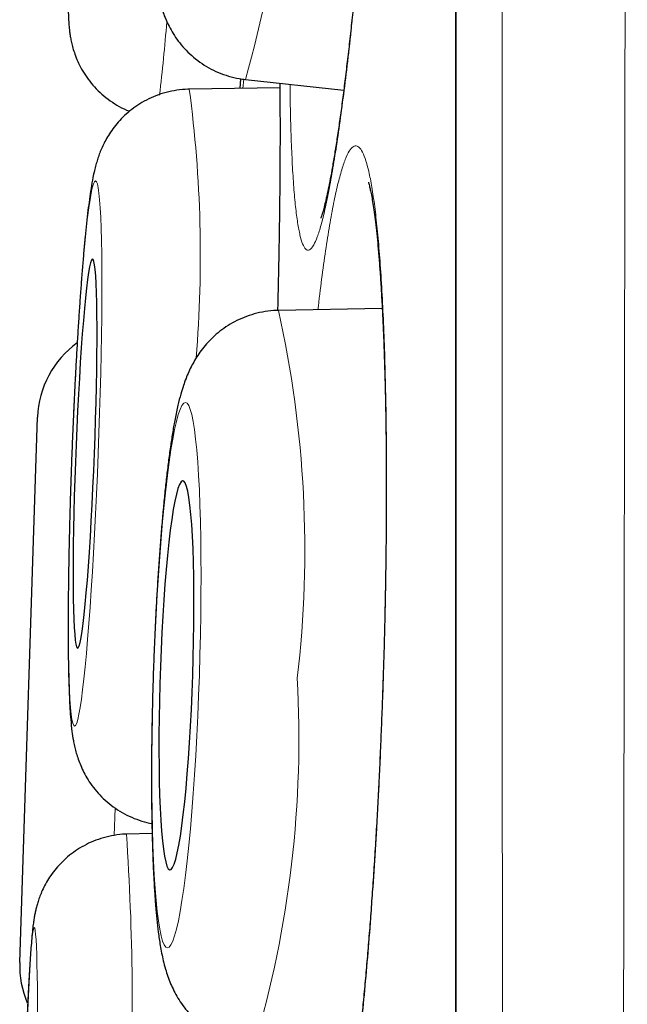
# Model space of a CAD drawing. Header units: millimetres. Extents: x 8 to 961, y 12 to 932.
# Tile 21 of 187: x 251.02 to 252.93, y 917.49 to 920.59. Entities that reach past the tile are written whole.
import ezdxf

# ---------------------------------------------------------------- set-up
doc = ezdxf.new("R2010")
doc.units = ezdxf.units.MM

msp = doc.modelspace()

# ---------------------------------------------------------------- linework, layer by layer
at = {"color": 7, "linetype": 'Continuous', "lineweight": 30}
for p, q in [((252.3875, 930.8833), (252.3875, 897.5484)), ((251.7111, 920.4073), (251.7087, 920.3764)), ((251.835, 920.3782), (251.5501, 920.3742)), ((251.7271, 920.4048), (252.0361, 920.3711)), ((251.549, 920.374), (251.5501, 920.3742)), ((252.1573, 919.6844), (251.8305, 919.6781)), ((251.0163, 917.6249), (251.0725, 919.342)), ((251.3513, 918.0287), (251.3521, 918.0292)), ((251.433, 918.0318), (251.3521, 918.0292))]:
    msp.add_line(p, q, dxfattribs=at)
at = {"color": 8, "linetype": 'Continuous', "lineweight": 0}
for p, q in [((252.3899, 930.9136), (252.3899, 897.518)), ((251.7189, 920.3766), (251.7215, 920.4061)), ((251.3167, 918.111), (251.3139, 918.0246))]:
    msp.add_line(p, q, dxfattribs=at)
at = {"color": 8, "linetype": 'Continuous', "lineweight": 0, "flags": 128}
for points in [[(251.2633, 919.2274), (251.2656, 919.2915), (251.2677, 919.3553), (251.2696, 919.4184), (251.2711, 919.4804), (251.2724, 919.541), (251.2735, 919.5998), (251.2742, 919.6566), (251.2746, 919.7109), (251.2748, 919.7626), (251.2746, 919.8112), (251.2742, 919.8566), (251.2734, 919.8985), (251.2724, 919.9366), (251.2711, 919.9707), (251.2695, 920.0007), (251.2677, 920.0264), (251.2656, 920.0476), (251.2632, 920.0642), (251.2606, 920.0761), (251.2579, 920.0833), (251.2549, 920.0857), (251.2517, 920.0833), (251.2483, 920.0761), (251.2448, 920.0642), (251.2412, 920.0476), (251.2375, 920.0264), (251.2337, 920.0007), (251.2298, 919.9707), (251.2259, 919.9366), (251.2219, 919.8985), (251.218, 919.8566), (251.214, 919.8112), (251.2102, 919.7626), (251.2064, 919.7109), (251.2026, 919.6566), (251.199, 919.5998), (251.1955, 919.541), (251.1922, 919.4804), (251.189, 919.4184), (251.186, 919.3553), (251.1832, 919.2915), (251.1806, 919.2274), (251.1783, 919.1632), (251.1762, 919.0994), (251.1744, 919.0364), (251.1728, 918.9744), (251.1715, 918.9138), (251.1705, 918.855), (251.1697, 918.7982), (251.1693, 918.7439), (251.1692, 918.6922), (251.1693, 918.6436), (251.1698, 918.5982), (251.1705, 918.5563), (251.1715, 918.5182), (251.1728, 918.484), (251.1744, 918.454), (251.1763, 918.4284), (251.1784, 918.4072), (251.1807, 918.3906), (251.1833, 918.3786), (251.1861, 918.3714), (251.1891, 918.369), (251.1923, 918.3714), (251.1956, 918.3786), (251.1991, 918.3906), (251.2027, 918.4072), (251.2064, 918.4284), (251.2103, 918.454), (251.2141, 918.484), (251.2181, 918.5182), (251.222, 918.5563), (251.226, 918.5982), (251.2299, 918.6436), (251.2338, 918.6922), (251.2376, 918.7439), (251.2413, 918.7982), (251.2449, 918.855), (251.2484, 918.9138), (251.2518, 918.9744), (251.2549, 919.0364), (251.2579, 919.0994), (251.2607, 919.1632), (251.2633, 919.2274)], [(251.5817, 918.5295), (251.5836, 918.5937), (251.585, 918.6575), (251.5861, 918.7205), (251.5868, 918.7825), (251.587, 918.8431), (251.5867, 918.902), (251.5861, 918.9588), (251.585, 919.0131), (251.5835, 919.0648), (251.5816, 919.1134), (251.5793, 919.1588), (251.5765, 919.2007), (251.5735, 919.2388), (251.57, 919.273), (251.5662, 919.303), (251.5621, 919.3287), (251.5577, 919.3499), (251.5531, 919.3665), (251.5482, 919.3784), (251.543, 919.3856), (251.5377, 919.388), (251.5323, 919.3856), (251.5267, 919.3784), (251.521, 919.3665), (251.5152, 919.3499), (251.5095, 919.3287), (251.5037, 919.303), (251.4979, 919.273), (251.4922, 919.2388), (251.4866, 919.2007), (251.4812, 919.1588), (251.4759, 919.1134), (251.4708, 919.0648), (251.4659, 919.0131), (251.4612, 918.9588), (251.4568, 918.902), (251.4527, 918.8431), (251.449, 918.7825), (251.4455, 918.7205), (251.4425, 918.6575), (251.4398, 918.5937), (251.4375, 918.5295), (251.4356, 918.4653), (251.4341, 918.4015), (251.433, 918.3385), (251.4324, 918.2764), (251.4322, 918.2158), (251.4324, 918.157), (251.433, 918.1002), (251.4341, 918.0459), (251.4356, 917.9942), (251.4375, 917.9456), (251.4399, 917.9002), (251.4426, 917.8583), (251.4457, 917.8202), (251.4491, 917.786), (251.4529, 917.756), (251.457, 917.7303), (251.4614, 917.7091), (251.466, 917.6925), (251.471, 917.6806), (251.4761, 917.6734), (251.4814, 917.671), (251.4868, 917.6734), (251.4924, 917.6806), (251.4981, 917.6925), (251.5039, 917.7091), (251.5097, 917.7303), (251.5155, 917.756), (251.5212, 917.786), (251.5269, 917.8202), (251.5325, 917.8583), (251.5379, 917.9002), (251.5432, 917.9456), (251.5484, 917.9942), (251.5533, 918.0459), (251.5579, 918.1002), (251.5623, 918.157), (251.5664, 918.2158), (251.5701, 918.2764), (251.5736, 918.3385), (251.5766, 918.4015), (251.5793, 918.4653), (251.5817, 918.5295)], [(251.0724, 917.4608), (251.0722, 917.5062), (251.0718, 917.5481), (251.0712, 917.5862), (251.0705, 917.6204), (251.0697, 917.6504), (251.0687, 917.6761), (251.0676, 917.6973), (251.0664, 917.7139), (251.065, 917.7258), (251.0635, 917.733), (251.0619, 917.7354), (251.0602, 917.733), (251.0584, 917.7258), (251.0566, 917.7139), (251.0547, 917.6973), (251.0527, 917.6761), (251.0507, 917.6504), (251.0486, 917.6204), (251.0465, 917.5862), (251.0444, 917.5481), (251.0423, 917.5062), (251.0402, 917.4608)]]:
    msp.add_lwpolyline(points, dxfattribs=at)
at = {"color": 7, "linetype": 'Continuous', "lineweight": 30, "flags": 128}
for points in [[(251.2515, 919.2274), (251.2534, 919.2815), (251.2551, 919.3352), (251.2566, 919.3881), (251.2578, 919.4397), (251.2587, 919.4896), (251.2593, 919.5375), (251.2596, 919.583), (251.2596, 919.6257), (251.2594, 919.6652), (251.2588, 919.7014), (251.258, 919.7338), (251.2568, 919.7623), (251.2554, 919.7865), (251.2538, 919.8065), (251.2519, 919.8218), (251.2497, 919.8325), (251.2473, 919.8385), (251.2448, 919.8397), (251.242, 919.8361), (251.2391, 919.8278), (251.2361, 919.8147), (251.233, 919.7971), (251.2297, 919.7749), (251.2264, 919.7485), (251.2231, 919.7181), (251.2198, 919.6838), (251.2165, 919.6459), (251.2132, 919.6047), (251.21, 919.5606), (251.2069, 919.5139), (251.2039, 919.4649), (251.201, 919.4141), (251.1984, 919.3618), (251.1958, 919.3084), (251.1935, 919.2545), (251.1915, 919.2003), (251.1896, 919.1463), (251.1881, 919.093), (251.1867, 919.0407), (251.1857, 918.9899), (251.1849, 918.9409), (251.1845, 918.8942), (251.1843, 918.8501), (251.1844, 918.8089), (251.1848, 918.771), (251.1855, 918.7367), (251.1865, 918.7062), (251.1878, 918.6798), (251.1893, 918.6577), (251.1911, 918.64), (251.1931, 918.627), (251.1954, 918.6186), (251.1979, 918.615), (251.2005, 918.6162), (251.2033, 918.6222), (251.2063, 918.6329), (251.2094, 918.6483), (251.2126, 918.6682), (251.2158, 918.6925), (251.2191, 918.721), (251.2225, 918.7534), (251.2258, 918.7895), (251.2291, 918.8291), (251.2323, 918.8718), (251.2355, 918.9172), (251.2386, 918.9651), (251.2415, 919.0151), (251.2443, 919.0667), (251.2469, 919.1195), (251.2493, 919.1732), (251.2515, 919.2274)], [(251.561, 918.5295), (251.5626, 918.5836), (251.5637, 918.6374), (251.5645, 918.6902), (251.5648, 918.7418), (251.5647, 918.7918), (251.5641, 918.8397), (251.5631, 918.8852), (251.5617, 918.9279), (251.5599, 918.9674), (251.5577, 919.0036), (251.5551, 919.036), (251.5522, 919.0645), (251.5489, 919.0888), (251.5453, 919.1087), (251.5415, 919.1241), (251.5374, 919.1348), (251.533, 919.1408), (251.5285, 919.142), (251.5239, 919.1384), (251.5191, 919.13), (251.5142, 919.1169), (251.5094, 919.0993), (251.5045, 919.0772), (251.4996, 919.0508), (251.4949, 919.0203), (251.4902, 918.986), (251.4857, 918.9481), (251.4814, 918.9069), (251.4773, 918.8628), (251.4735, 918.816), (251.4699, 918.7671), (251.4667, 918.7162), (251.4638, 918.6639), (251.4612, 918.6106), (251.4591, 918.5566), (251.4573, 918.5024), (251.4559, 918.4484), (251.455, 918.3951), (251.4544, 918.3428), (251.4543, 918.2919), (251.4547, 918.243), (251.4555, 918.1962), (251.4566, 918.1521), (251.4583, 918.1109), (251.4603, 918.073), (251.4627, 918.0387), (251.4654, 918.0082), (251.4685, 917.9818), (251.472, 917.9597), (251.4757, 917.9421), (251.4797, 917.929), (251.4839, 917.9206), (251.4883, 917.917), (251.4929, 917.9182), (251.4976, 917.9242), (251.5024, 917.9349), (251.5073, 917.9503), (251.5122, 917.9702), (251.5171, 917.9945), (251.5219, 918.023), (251.5266, 918.0554), (251.5312, 918.0916), (251.5356, 918.1311), (251.5398, 918.1738), (251.5437, 918.2193), (251.5474, 918.2672), (251.5508, 918.3171), (251.5539, 918.3688), (251.5567, 918.4216), (251.559, 918.4754), (251.561, 918.5295)]]:
    msp.add_lwpolyline(points, dxfattribs=at)
at = {"color": 8, "linetype": 'Continuous', "lineweight": 0}
for centre, radius, start, end in [((247.8335, 921.4884), 4.0416, 344.4483, 1.0365), ((245.9022, 921.0255), 5.5942, 353.1238, 355.4969), ((247.6327, 919.8523), 3.952, 355.2964, 7.588), ((248.4411, 918.9237), 3.4724, 353.3253, 12.5467), ((248.4872, 918.3327), 3.4079, 343.4549, 3.1531), ((243.1776, 917.4772), 8.1931, 357.40601, 3.86258)]:
    msp.add_arc(centre, radius, start, end, dxfattribs=at)
at = {"color": 7, "linetype": 'Continuous', "lineweight": 30}
for centre, start, end in [((251.3723, 919.3322), 125.6299, 178.127), ((251.3162, 917.6151), 178.127, 202.9681)]:
    msp.add_arc(centre, 0.3, start, end, dxfattribs=at)
at = {"color": 8, "linetype": 'Continuous', "lineweight": 0}
for points, knots in [([(252.9284, 932.0511), (252.9284, 932.0497), (252.9284, 932.047), (252.9284, 932.0244), (252.9283, 931.9885), (252.9283, 931.9404), (252.9283, 931.8829), (252.9283, 931.8182), (252.9283, 931.7431), (252.9283, 931.6575), (252.9284, 931.5615), (252.9284, 931.4624), (252.9285, 931.3624), (252.9285, 931.2636), (252.9286, 931.1583), (252.9286, 931.0309), (252.9286, 930.878), (252.9286, 930.7045), (252.9286, 930.5292), (252.9286, 930.3539), (252.9285, 930.1695), (252.9285, 929.9636), (252.9284, 929.7345), (252.9283, 929.4799), (252.9282, 929.2128), (252.9282, 928.9657), (252.9281, 928.7432), (252.9281, 928.5489), (252.928, 928.3496), (252.9279, 928.112), (252.9278, 927.8333), (252.9277, 927.5099), (252.9276, 927.1755), (252.9274, 926.8303), (252.9271, 926.4744), (252.9268, 926.1097), (252.9265, 925.7364), (252.9262, 925.3735), (252.9259, 925.0218), (252.9256, 924.6828), (252.9253, 924.3377), (252.925, 923.9644), (252.9246, 923.5619), (252.9242, 923.1288), (252.9238, 922.6881), (252.9235, 922.2916), (252.9231, 921.9425), (252.9228, 921.6427), (252.9225, 921.3402), (252.922, 920.9849), (252.9215, 920.5752), (252.9209, 920.1323), (252.9203, 919.7081), (252.9197, 919.3032), (252.9191, 918.8952), (252.9185, 918.458), (252.9178, 917.9916), (252.917, 917.4952), (252.9163, 916.9957), (252.9156, 916.5511), (252.915, 916.163), (252.9144, 915.832), (252.9139, 915.5003), (252.9133, 915.1374), (252.9126, 914.7434), (252.9118, 914.3184), (252.9109, 913.8926), (252.9101, 913.4662), (252.9092, 913.0395), (252.9082, 912.5813), (252.9071, 912.0922), (252.9059, 911.5723), (252.9047, 911.054), (252.9036, 910.5952), (252.9027, 910.196), (252.9018, 909.8553), (252.901, 909.5161), (252.9, 909.1561), (252.899, 908.7763), (252.8979, 908.3772), (252.8968, 907.9806), (252.8956, 907.5867), (252.8943, 907.1958), (252.893, 906.7926), (252.8915, 906.3778), (252.89, 905.952), (252.8884, 905.5316), (252.8868, 905.1359), (252.8853, 904.7646), (252.8839, 904.4167), (252.8824, 904.0737), (252.881, 903.733), (252.8794, 903.3952), (252.8779, 903.0606), (252.8763, 902.7315), (252.8747, 902.4081), (252.873, 902.0906), (252.8712, 901.7668), (252.8693, 901.4377), (252.8672, 901.1046), (252.8651, 900.7803), (252.8631, 900.4796), (252.8611, 900.2015), (252.8592, 899.9445), (252.8573, 899.6947), (252.8554, 899.4502), (252.8535, 899.2114), (252.8515, 898.9786), (252.8495, 898.7538), (252.8476, 898.537), (252.8456, 898.3284), (252.8436, 898.1203), (252.8414, 897.9139), (252.8393, 897.7109), (252.8371, 897.5194), (252.835, 897.3478), (252.8331, 897.1948), (252.8313, 897.0584), (252.8296, 896.931), (252.8278, 896.8041), (252.826, 896.6803), (252.8245, 896.5741), (252.8232, 896.4892), (252.8222, 896.4218), (252.8213, 896.3613), (252.8205, 896.3077), (252.8198, 896.2611), (252.8192, 896.2217), (252.8187, 896.1894), (252.8182, 896.161), (252.8179, 896.1396), (252.8179, 896.1366), (252.8179, 896.1351)], [0, 0, 0, 0, 0.008983, 0.017965, 0.026977, 0.035989, 0.04367, 0.051352, 0.059033, 0.066754, 0.074477, 0.082198, 0.088375, 0.094551, 0.100737, 0.106923, 0.115687, 0.124457, 0.13195, 0.139443, 0.146953, 0.154463, 0.16341, 0.172358, 0.181334, 0.19031, 0.19619, 0.202071, 0.207959, 0.213848, 0.222617, 0.231387, 0.240156, 0.248986, 0.257817, 0.266647, 0.275427, 0.284214, 0.291721, 0.299227, 0.30675, 0.314273, 0.323235, 0.332197, 0.341187, 0.350177, 0.356067, 0.361957, 0.367856, 0.373754, 0.382565, 0.391383, 0.398917, 0.40645, 0.414001, 0.421551, 0.430547, 0.439543, 0.448567, 0.457591, 0.463503, 0.469416, 0.475336, 0.481257, 0.488812, 0.496367, 0.503922, 0.511516, 0.51911, 0.526704, 0.536011, 0.545319, 0.554658, 0.563996, 0.570214, 0.576431, 0.582657, 0.588884, 0.596341, 0.603799, 0.611256, 0.61875, 0.626246, 0.63374, 0.642175, 0.650611, 0.65907, 0.667528, 0.674818, 0.682107, 0.68941, 0.696714, 0.704186, 0.711659, 0.719131, 0.72664, 0.734149, 0.741658, 0.750109, 0.758559, 0.767034, 0.775508, 0.78281, 0.790113, 0.79743, 0.804747, 0.812252, 0.819758, 0.827262, 0.834804, 0.842347, 0.849889, 0.858378, 0.866867, 0.875381, 0.883894, 0.891232, 0.89857, 0.905924, 0.913277, 0.922237, 0.931203, 0.937495, 0.943787, 0.950089, 0.956392, 0.96273, 0.969069, 0.975419, 0.981768, 0.99088, 1, 1, 1, 1]), ([(252.5703, 896.3826), (252.5703, 896.3839), (252.5703, 896.3865), (252.5701, 896.4076), (252.5698, 896.4411), (252.5694, 896.4882), (252.569, 896.5487), (252.5685, 896.6227), (252.5679, 896.7103), (252.5672, 896.8112), (252.5666, 896.9251), (252.5658, 897.0553), (252.565, 897.203), (252.5642, 897.3615), (252.5635, 897.5245), (252.5627, 897.6898), (252.5619, 897.8657), (252.561, 898.0596), (252.5601, 898.273), (252.5592, 898.5071), (252.5583, 898.7622), (252.5573, 899.0396), (252.5563, 899.3406), (252.5554, 899.6493), (252.5546, 899.9644), (252.5538, 900.2695), (252.5531, 900.5694), (252.5525, 900.8622), (252.5518, 901.1634), (252.5512, 901.4853), (252.5505, 901.8289), (252.5498, 902.1953), (252.549, 902.5841), (252.5483, 902.9962), (252.5476, 903.4323), (252.5469, 903.8698), (252.5462, 904.3075), (252.5457, 904.7239), (252.5452, 905.1263), (252.5447, 905.5134), (252.5443, 905.906), (252.5439, 906.3198), (252.5434, 906.7555), (252.5429, 907.2133), (252.5424, 907.6927), (252.5419, 908.1939), (252.5414, 908.7169), (252.5409, 909.2348), (252.5404, 909.7464), (252.54, 910.2274), (252.5396, 910.6873), (252.5393, 911.1254), (252.539, 911.5654), (252.5387, 912.0249), (252.5384, 912.5037), (252.5381, 913.0018), (252.5378, 913.518), (252.5375, 914.052), (252.5371, 914.6033), (252.5368, 915.1196), (252.5365, 915.6007), (252.5362, 916.0465), (252.536, 916.5067), (252.5357, 916.9809), (252.5355, 917.4687), (252.5353, 917.954), (252.5351, 918.4362), (252.5349, 918.9284), (252.5347, 919.4301), (252.5346, 919.9404), (252.5344, 920.4454), (252.5343, 920.9163), (252.5341, 921.3539), (252.5339, 921.759), (252.5337, 922.1734), (252.5336, 922.5962), (252.5334, 923.0264), (252.5332, 923.4498), (252.5331, 923.8659), (252.533, 924.286), (252.5329, 924.7088), (252.5328, 925.1335), (252.5328, 925.5481), (252.5327, 925.94), (252.5327, 926.31), (252.5326, 926.6589), (252.5325, 926.999), (252.5324, 927.3299), (252.5324, 927.6515), (252.5323, 927.9531), (252.5322, 928.2358), (252.5322, 928.5004), (252.5321, 928.7649), (252.5321, 929.028), (252.5321, 929.2883), (252.5321, 929.5369), (252.5321, 929.7736), (252.5322, 930.0044), (252.5322, 930.2278), (252.5322, 930.4424), (252.5322, 930.642), (252.5322, 930.8162), (252.5322, 930.9675), (252.5321, 931.0987), (252.5321, 931.2234), (252.5321, 931.34), (252.5321, 931.4472), (252.5321, 931.541), (252.5321, 931.6214), (252.5322, 931.69), (252.5322, 931.7455), (252.5323, 931.786), (252.5323, 931.8115), (252.5323, 931.8147), (252.5323, 931.8163)], [0, 0, 0, 0, 0.008609, 0.017224, 0.02584, 0.034454, 0.043064, 0.051779, 0.0605, 0.069222, 0.077942, 0.086657, 0.096081, 0.105505, 0.113593, 0.121685, 0.129776, 0.137864, 0.146939, 0.156016, 0.165091, 0.175106, 0.185124, 0.195139, 0.204526, 0.213913, 0.221968, 0.230025, 0.238083, 0.246138, 0.255171, 0.264206, 0.273239, 0.283204, 0.293172, 0.303137, 0.312508, 0.321878, 0.329919, 0.337962, 0.346005, 0.354046, 0.363063, 0.372083, 0.3811, 0.391049, 0.400999, 0.410948, 0.420303, 0.429658, 0.437685, 0.445715, 0.453745, 0.461773, 0.470775, 0.479779, 0.488781, 0.498713, 0.508647, 0.518578, 0.526646, 0.534715, 0.542782, 0.551702, 0.560626, 0.569553, 0.578477, 0.587397, 0.597072, 0.606751, 0.61643, 0.626105, 0.634144, 0.642184, 0.650223, 0.659111, 0.668005, 0.676899, 0.685793, 0.694681, 0.704321, 0.713966, 0.723611, 0.733251, 0.742022, 0.750795, 0.759567, 0.7684, 0.777234, 0.786067, 0.794093, 0.802121, 0.810147, 0.81902, 0.827898, 0.836778, 0.845656, 0.854529, 0.864153, 0.873782, 0.883411, 0.893035, 0.90106, 0.909087, 0.917113, 0.925985, 0.934863, 0.943743, 0.952621, 0.961494, 0.971118, 0.980747, 0.990376, 1, 1, 1, 1]), ([(252.0635, 923.1148), (252.0676, 923.1309), (252.0757, 923.1632), (252.0874, 923.1971), (252.0987, 923.2203), (252.1093, 923.2314), (252.1193, 923.2303), (252.1286, 923.2173), (252.1372, 923.1926), (252.1448, 923.1563), (252.1516, 923.1084), (252.1575, 923.0493), (252.1623, 922.9797), (252.1662, 922.9001), (252.1689, 922.8106), (252.1706, 922.7121), (252.1713, 922.6055), (252.1709, 922.4915), (252.1693, 922.3706), (252.1667, 922.2438), (252.1631, 922.1121), (252.1584, 921.9766), (252.1527, 921.8379), (252.1461, 921.6971), (252.1386, 921.5553), (252.1302, 921.4135), (252.121, 921.2727), (252.1111, 921.1337), (252.1005, 920.9977), (252.0894, 920.8656), (252.0778, 920.7386), (252.0657, 920.6171), (252.0533, 920.5022), (252.0407, 920.3948), (252.0279, 920.2958), (252.015, 920.2056), (252.0022, 920.1248), (251.9895, 920.0541), (251.977, 919.9944), (251.9648, 919.9455), (251.9529, 919.9079), (251.9406, 919.8798), (251.9281, 919.8653), (251.9165, 919.8681), (251.9066, 919.8854), (251.8983, 919.9132), (251.8908, 919.9524), (251.8843, 920.0029), (251.8787, 920.0647), (251.8741, 920.137), (251.8705, 920.2194), (251.8681, 920.3032), (251.8674, 920.3634), (251.8671, 920.3896)], [0, 0, 0, 0, 0.019471, 0.039012, 0.058553, 0.078024, 0.097495, 0.117036, 0.136576, 0.156047, 0.175519, 0.195059, 0.2146, 0.234071, 0.253542, 0.273083, 0.292624, 0.312095, 0.331566, 0.351107, 0.370648, 0.390119, 0.40959, 0.429131, 0.448671, 0.468142, 0.487614, 0.507154, 0.526695, 0.546166, 0.565637, 0.585178, 0.604719, 0.62419, 0.643661, 0.663202, 0.682742, 0.702214, 0.721685, 0.741226, 0.760766, 0.780237, 0.804592, 0.828946, 0.848417, 0.867958, 0.887498, 0.90697, 0.926441, 0.945981, 0.965522, 0.984993, 1, 1, 1, 1]), ([(251.7113, 920.4072), (251.7109, 920.4019), (251.7102, 920.3911), (251.7094, 920.3813), (251.709, 920.3764)], [0, 0, 0, 0, 0.498957, 1, 1, 1, 1]), ([(251.8354, 920.393), (251.8356, 920.3689), (251.8362, 920.311), (251.8361, 920.21), (251.8355, 920.0926), (251.8341, 919.9688), (251.8319, 919.8392), (251.83, 919.7418), (251.8285, 919.6868), (251.8283, 919.6778)], [0, 0, 0, 0, 0.120956, 0.290329, 0.459702, 0.628472, 0.797241, 0.966614, 1, 1, 1, 1]), ([(252.0186, 920.0798), (252.0228, 920.096), (252.0314, 920.1283), (252.0442, 920.1624), (252.0568, 920.1857), (252.0691, 920.1969), (252.081, 920.196), (252.0925, 920.1831), (252.1035, 920.1585), (252.1139, 920.1222), (252.1236, 920.0743), (252.1326, 920.0153), (252.1407, 919.9457), (252.148, 919.8661), (252.1544, 919.7766), (252.1598, 919.6781), (252.1642, 919.5714), (252.1675, 919.4573), (252.1698, 919.3364), (252.1711, 919.2095), (252.1712, 919.0777), (252.1703, 918.9421), (252.1683, 918.8033), (252.1652, 918.6624), (252.1611, 918.5204), (252.156, 918.3784), (252.1498, 918.2375), (252.1428, 918.0984), (252.1349, 917.9621), (252.1261, 917.8299), (252.1166, 917.7027), (252.1064, 917.5811), (252.0956, 917.466), (252.0842, 917.3584), (252.0724, 917.2592), (252.0602, 917.1688), (252.0476, 917.0878), (252.0349, 917.017), (252.0221, 916.957), (252.0092, 916.9081), (251.9964, 916.8703), (251.9827, 916.8421), (251.9683, 916.8275), (251.9545, 916.8301), (251.9421, 916.8473), (251.9313, 916.875), (251.9211, 916.9142), (251.9115, 916.9647), (251.9028, 917.0264), (251.8948, 917.0987), (251.8878, 917.1811), (251.882, 917.265), (251.8791, 917.3253), (251.8778, 917.3516)], [0, 0, 0, 0, 0.01947, 0.039009, 0.058549, 0.078019, 0.097489, 0.117028, 0.136568, 0.156037, 0.175507, 0.195047, 0.214586, 0.234056, 0.253526, 0.273065, 0.292605, 0.312075, 0.331545, 0.351084, 0.370624, 0.390094, 0.409563, 0.429103, 0.448642, 0.468112, 0.487582, 0.507122, 0.526661, 0.546131, 0.565601, 0.58514, 0.60468, 0.62415, 0.64362, 0.663159, 0.682698, 0.702168, 0.721638, 0.741178, 0.760717, 0.780187, 0.80454, 0.828894, 0.848364, 0.867903, 0.887443, 0.906912, 0.926382, 0.945922, 0.965461, 0.984931, 1, 1, 1, 1]), ([(251.9551, 919.6805), (251.9555, 919.6841), (251.9597, 919.7229), (251.9681, 919.7892), (251.9804, 919.8779), (251.993, 919.9559), (252.0057, 920.0248), (252.0143, 920.0615), (252.0186, 920.0798)], [0, 0, 0, 0, 0.020029, 0.21579, 0.411493, 0.607895, 0.804297, 1, 1, 1, 1])]:
    msp.add_open_spline(points, degree=3, knots=knots, dxfattribs=at)
at = {"color": 7, "linetype": 'Continuous', "lineweight": 30}
for points, knots in [([(252.1424, 923.1266), (252.1425, 923.1263), (252.1427, 923.1257), (252.144, 923.1203), (252.1458, 923.1111), (252.1481, 923.0973), (252.1507, 923.0788), (252.1535, 923.0556), (252.1561, 923.0278), (252.1587, 922.9955), (252.1611, 922.9588), (252.1633, 922.9177), (252.1652, 922.8723), (252.1668, 922.8226), (252.1681, 922.769), (252.1691, 922.7118), (252.1697, 922.6511), (252.1699, 922.5874), (252.1698, 922.5208), (252.1693, 922.4517), (252.1684, 922.3805), (252.1672, 922.3074), (252.1655, 922.2328), (252.1635, 922.1569), (252.1611, 922.0793), (252.1584, 922), (252.1553, 921.9188), (252.1518, 921.8362), (252.148, 921.7528), (252.1439, 921.6688), (252.1394, 921.5846), (252.1346, 921.5007), (252.1296, 921.4169), (252.1243, 921.3334), (252.1187, 921.2503), (252.1128, 921.168), (252.1067, 921.0867), (252.1004, 921.0065), (252.0939, 920.9277), (252.0872, 920.8508), (252.0804, 920.7763), (252.0734, 920.704), (252.0663, 920.6338), (252.0591, 920.5658), (252.0518, 920.5002), (252.0444, 920.4373), (252.037, 920.3772), (252.0296, 920.3203), (252.0222, 920.2669), (252.0148, 920.217), (252.0076, 920.1711), (252.0005, 920.1292), (251.9937, 920.0918), (251.9872, 920.0589), (251.9812, 920.0308), (251.9756, 920.0078), (251.971, 919.9906), (251.9674, 919.9786), (251.965, 919.9715), (251.9637, 919.9683), (251.9639, 919.9686), (251.9639, 919.9687)], [0, 0, 0, 0, 0.009718, 0.02104, 0.033583, 0.047281, 0.061992, 0.077528, 0.093691, 0.110048, 0.126768, 0.143959, 0.161524, 0.179391, 0.197492, 0.215769, 0.234171, 0.252648, 0.271154, 0.289638, 0.308062, 0.326394, 0.34461, 0.36269, 0.380641, 0.398874, 0.417269, 0.435735, 0.454237, 0.472738, 0.491198, 0.509587, 0.527901, 0.546322, 0.564738, 0.583155, 0.601578, 0.620013, 0.638463, 0.656923, 0.675112, 0.69326, 0.711472, 0.72974, 0.748049, 0.766384, 0.784718, 0.803024, 0.821271, 0.839425, 0.857446, 0.875287, 0.892889, 0.910179, 0.927062, 0.943403, 0.959144, 0.972476, 0.98477, 0.995912, 1, 1, 1, 1]), ([(251.8576, 922.7178), (251.8507, 922.7179), (251.8321, 922.7181), (251.8023, 922.714), (251.7689, 922.7061), (251.7375, 922.6947), (251.7083, 922.6805), (251.6816, 922.6638), (251.6576, 922.6452), (251.6365, 922.6254), (251.6183, 922.605), (251.603, 922.5845), (251.5901, 922.5644), (251.5793, 922.5449), (251.5702, 922.5256), (251.5622, 922.5061), (251.5547, 922.4851), (251.5472, 922.4603), (251.539, 922.429), (251.5311, 922.3926), (251.5236, 922.3527), (251.5169, 922.3118), (251.5103, 922.2684), (251.504, 922.2217), (251.4979, 922.1733), (251.4921, 922.1229), (251.4865, 922.0704), (251.481, 922.016), (251.4758, 921.9599), (251.4708, 921.9021), (251.466, 921.843), (251.4614, 921.7828), (251.4571, 921.7217), (251.453, 921.6599), (251.4493, 921.5978), (251.4459, 921.5357), (251.4428, 921.4737), (251.44, 921.4122), (251.4375, 921.3514), (251.4355, 921.2917), (251.4338, 921.2332), (251.4325, 921.1762), (251.4315, 921.1209), (251.431, 921.0675), (251.4309, 921.0162), (251.4312, 920.9672), (251.4319, 920.9205), (251.4331, 920.8761), (251.4348, 920.8339), (251.4372, 920.7935), (251.4404, 920.7536), (251.4444, 920.7173), (251.4493, 920.6861), (251.4546, 920.6606), (251.4602, 920.6385), (251.467, 920.6169), (251.4754, 920.5951), (251.4859, 920.5725), (251.499, 920.5492), (251.5151, 920.5255), (251.5345, 920.5021), (251.5572, 920.4797), (251.5829, 920.4593), (251.6111, 920.4413), (251.6415, 920.4264), (251.6736, 920.4151), (251.7023, 920.4078), (251.7204, 920.4061), (251.7271, 920.4054)], [0, 0, 0, 0, 0.006313, 0.017153, 0.027732, 0.038072, 0.048183, 0.058067, 0.067719, 0.077121, 0.086263, 0.095173, 0.103971, 0.112882, 0.12217, 0.132295, 0.14392, 0.158143, 0.177292, 0.202116, 0.223492, 0.243556, 0.264704, 0.285005, 0.304807, 0.3243, 0.343584, 0.362723, 0.381758, 0.400716, 0.419617, 0.438477, 0.457306, 0.476115, 0.494911, 0.513702, 0.532494, 0.551292, 0.570104, 0.588937, 0.6078, 0.626704, 0.645664, 0.664696, 0.683827, 0.70309, 0.722537, 0.742247, 0.76235, 0.783079, 0.80491, 0.829029, 0.848136, 0.861543, 0.873076, 0.883373, 0.892984, 0.902372, 0.911783, 0.921417, 0.931342, 0.941508, 0.951833, 0.962255, 0.972732, 0.983241, 0.993769, 1, 1, 1, 1]), ([(251.5699, 922.5983), (251.5622, 922.5983), (251.5428, 922.5984), (251.5123, 922.594), (251.4793, 922.5858), (251.4483, 922.5741), (251.4195, 922.5597), (251.3932, 922.5427), (251.3695, 922.5238), (251.3486, 922.5034), (251.3306, 922.4822), (251.3156, 922.4608), (251.3035, 922.4403), (251.2941, 922.4213), (251.287, 922.4041), (251.2815, 922.3888), (251.2773, 922.3749), (251.2738, 922.3618), (251.2708, 922.3486), (251.268, 922.3339), (251.2646, 922.3137), (251.2611, 922.289), (251.2574, 922.259), (251.254, 922.2274), (251.2505, 922.1926), (251.2469, 922.1542), (251.2432, 922.1131), (251.2396, 922.0694), (251.2358, 922.0231), (251.2321, 921.9742), (251.2283, 921.9229), (251.2245, 921.8696), (251.2207, 921.8143), (251.2169, 921.7573), (251.2132, 921.6989), (251.2095, 921.6394), (251.2059, 921.5791), (251.2023, 921.5182), (251.1988, 921.4569), (251.1955, 921.3957), (251.1923, 921.3348), (251.1893, 921.2745), (251.1864, 921.2151), (251.1836, 921.1568), (251.1811, 921.0999), (251.1788, 921.0448), (251.1767, 920.9916), (251.1748, 920.9406), (251.1731, 920.892), (251.1717, 920.846), (251.1705, 920.8027), (251.1696, 920.7624), (251.169, 920.725), (251.1686, 920.6906), (251.1685, 920.6589), (251.1688, 920.6293), (251.1695, 920.6041), (251.1707, 920.5823), (251.1721, 920.5647), (251.1741, 920.5486), (251.1765, 920.534), (251.1799, 920.5177), (251.1848, 920.4993), (251.1917, 920.4786), (251.2015, 920.4555), (251.2146, 920.4307), (251.2314, 920.4054), (251.2515, 920.3808), (251.2748, 920.358), (251.3008, 920.3374), (251.3294, 920.32), (251.3501, 920.3092), (251.3614, 920.3054), (251.362, 920.3051)], [0, 0, 0, 0, 0.007035, 0.0176014, 0.0278917, 0.03792, 0.0476916, 0.0572042, 0.0664463, 0.0753926, 0.0839953, 0.0921713, 0.099808, 0.10684, 0.1133736, 0.1197064, 0.126234, 0.1333173, 0.1415702, 0.1519031, 0.1661363, 0.1904697, 0.2108374, 0.2300801, 0.250406, 0.2700127, 0.2892351, 0.3082332, 0.3270889, 0.3458488, 0.3645416, 0.3831862, 0.4017954, 0.4203784, 0.4389418, 0.4574909, 0.4760297, 0.4945617, 0.5130898, 0.5316166, 0.5501444, 0.5686754, 0.5872122, 0.6057581, 0.6243167, 0.6428922, 0.6614905, 0.6801187, 0.6987868, 0.7175088, 0.736305, 0.7552064, 0.7742624, 0.7935575, 0.8132499, 0.8336772, 0.8557452, 0.8723134, 0.8862145, 0.8943147, 0.9016556, 0.9085869, 0.9155015, 0.9228146, 0.9308903, 0.9397537, 0.9491667, 0.9589118, 0.9688673, 0.9789591, 0.9891392, 0.9993771, 1, 1, 1, 1]), ([(251.8348, 920.3931), (251.8349, 920.387), (251.8352, 920.3618), (251.8354, 920.3144), (251.8356, 920.2509), (251.8355, 920.1844), (251.8351, 920.1152), (251.8345, 920.0436), (251.8336, 919.9697), (251.8324, 919.8941), (251.831, 919.817), (251.8295, 919.7451), (251.8284, 919.6982), (251.8279, 919.678)], [0, 0, 0, 0, 0.0315596, 0.1304203, 0.229502, 0.3287933, 0.4282948, 0.5280176, 0.6279824, 0.727826, 0.8261613, 0.9250004, 1, 1, 1, 1]), ([(251.55, 920.374), (251.5486, 920.374), (251.5355, 920.3745), (251.5108, 920.3715), (251.4769, 920.3649), (251.4448, 920.3543), (251.415, 920.3408), (251.3875, 920.3247), (251.3627, 920.3064), (251.3407, 920.2866), (251.3216, 920.2658), (251.3055, 920.2448), (251.2924, 920.2243), (251.2817, 920.2048), (251.2732, 920.1864), (251.2664, 920.1691), (251.2607, 920.1523), (251.2557, 920.1353), (251.2509, 920.1164), (251.2458, 920.0922), (251.2407, 920.0631), (251.2356, 920.029), (251.231, 919.9924), (251.2265, 919.9531), (251.2222, 919.9105), (251.218, 919.8659), (251.214, 919.8191), (251.2101, 919.77), (251.2064, 919.7186), (251.2027, 919.6652), (251.1992, 919.6098), (251.1958, 919.5528), (251.1925, 919.4943), (251.1894, 919.4346), (251.1865, 919.374), (251.1837, 919.3128), (251.1812, 919.2511), (251.1788, 919.1894), (251.1767, 919.1278), (251.1748, 919.0667), (251.1732, 919.0063), (251.1717, 918.947), (251.1706, 918.889), (251.1697, 918.8325), (251.169, 918.7777), (251.1686, 918.725), (251.1685, 918.6745), (251.1687, 918.6264), (251.1692, 918.5808), (251.1699, 918.5378), (251.171, 918.4974), (251.1725, 918.4595), (251.1743, 918.4235), (251.1769, 918.3881), (251.1801, 918.3563), (251.1841, 918.3293), (251.1883, 918.3077), (251.1927, 918.2896), (251.1984, 918.2706), (251.2057, 918.2504), (251.2153, 918.2288), (251.2276, 918.2059), (251.2433, 918.1821), (251.2624, 918.1583), (251.2849, 918.1357), (251.3103, 918.1149), (251.3383, 918.0968), (251.3685, 918.0816), (251.4004, 918.0703), (251.4224, 918.0639), (251.4338, 918.0625), (251.4339, 918.0625)], [0, 0, 0, 0, 0.001261, 0.012063, 0.022583, 0.032843, 0.042855, 0.05262, 0.062134, 0.071375, 0.080304, 0.08887, 0.097041, 0.104882, 0.112597, 0.120495, 0.128914, 0.138416, 0.149832, 0.164709, 0.187291, 0.208987, 0.22913, 0.250428, 0.270655, 0.290315, 0.309644, 0.328764, 0.34774, 0.366616, 0.385419, 0.404169, 0.422879, 0.441559, 0.460219, 0.478864, 0.4975, 0.516132, 0.534764, 0.5534, 0.572045, 0.590704, 0.609383, 0.628089, 0.646832, 0.665623, 0.684479, 0.703423, 0.722486, 0.741719, 0.761201, 0.781068, 0.801583, 0.823326, 0.848018, 0.866116, 0.876445, 0.885779, 0.894337, 0.90265, 0.911003, 0.919716, 0.92893, 0.938579, 0.948522, 0.958645, 0.968877, 0.979177, 0.989518, 0.999885, 1, 1, 1, 1]), ([(252.1137, 920.0813), (252.1137, 920.0814), (252.1136, 920.0815), (252.1149, 920.0777), (252.117, 920.0702), (252.1198, 920.0582), (252.1233, 920.0417), (252.127, 920.0205), (252.131, 919.9947), (252.1351, 919.9642), (252.1391, 919.9294), (252.143, 919.8901), (252.1468, 919.8464), (252.1505, 919.7983), (252.1539, 919.7462), (252.1571, 919.6903), (252.1599, 919.6309), (252.1625, 919.5683), (252.1647, 919.5027), (252.1665, 919.4345), (252.168, 919.364), (252.1691, 919.2916), (252.1698, 919.2175), (252.1701, 919.142), (252.17, 919.0651), (252.1696, 918.9865), (252.1688, 918.906), (252.1675, 918.8238), (252.166, 918.7406), (252.164, 918.6568), (252.1617, 918.5727), (252.159, 918.4887), (252.1559, 918.4049), (252.1525, 918.3214), (252.1488, 918.2383), (252.1448, 918.1558), (252.1404, 918.0742), (252.1357, 917.9937), (252.1307, 917.9146), (252.1254, 917.8372), (252.1199, 917.762), (252.1142, 917.6892), (252.1083, 917.6186), (252.1021, 917.5501), (252.0957, 917.484), (252.0892, 917.4204), (252.0824, 917.3598), (252.0756, 917.3022), (252.0687, 917.2481), (252.0617, 917.1975), (252.0548, 917.1509), (252.0479, 917.1084), (252.0411, 917.0702), (252.0346, 917.0366), (252.0284, 917.0079), (252.0227, 916.9842), (252.0179, 916.9664), (252.014, 916.9537), (252.0113, 916.946), (252.0097, 916.9422), (252.0098, 916.9423), (252.0098, 916.9424)], [0, 0, 0, 0, 0.005898, 0.016944, 0.029135, 0.042446, 0.056779, 0.071984, 0.087877, 0.104143, 0.120645, 0.13768, 0.155142, 0.172948, 0.191027, 0.209316, 0.227757, 0.246297, 0.264888, 0.28348, 0.302027, 0.320493, 0.338852, 0.357081, 0.375178, 0.393356, 0.411843, 0.430411, 0.449027, 0.467655, 0.486252, 0.504784, 0.523214, 0.54174, 0.560277, 0.578814, 0.597354, 0.615904, 0.634467, 0.653048, 0.671451, 0.68969, 0.707994, 0.726352, 0.744752, 0.763178, 0.781603, 0.799998, 0.818332, 0.83657, 0.854669, 0.872581, 0.890246, 0.907591, 0.924522, 0.940917, 0.956652, 0.970109, 0.982611, 0.994055, 1, 1, 1, 1]), ([(251.8305, 919.6778), (251.8284, 919.6778), (251.8143, 919.6782), (251.7887, 919.6748), (251.7547, 919.6677), (251.7226, 919.6568), (251.6926, 919.6429), (251.6652, 919.6265), (251.6404, 919.608), (251.6185, 919.5881), (251.5995, 919.5674), (251.5832, 919.5464), (251.5695, 919.5255), (251.5578, 919.5048), (251.5478, 919.4842), (251.539, 919.4628), (251.5307, 919.4396), (251.5222, 919.4118), (251.5136, 919.3777), (251.5054, 919.3386), (251.4979, 919.2968), (251.4912, 919.2539), (251.485, 919.2085), (251.479, 919.16), (251.4735, 919.1099), (251.4683, 919.0578), (251.4635, 919.0039), (251.4589, 918.9483), (251.4547, 918.8909), (251.4508, 918.8322), (251.4472, 918.7721), (251.4439, 918.7111), (251.441, 918.6493), (251.4384, 918.5871), (251.4362, 918.5246), (251.4344, 918.4621), (251.4329, 918.3999), (251.4318, 918.3383), (251.4312, 918.2776), (251.4309, 918.2179), (251.431, 918.1596), (251.4315, 918.1028), (251.4325, 918.0478), (251.4338, 917.9947), (251.4356, 917.9437), (251.4379, 917.8949), (251.4406, 917.8483), (251.4438, 917.8038), (251.4476, 917.761), (251.4524, 917.7192), (251.4586, 917.676), (251.4659, 917.6386), (251.4743, 917.6062), (251.4819, 917.5822), (251.4906, 917.5593), (251.501, 917.5366), (251.5137, 917.5135), (251.529, 917.4902), (251.5474, 917.467), (251.5689, 917.4446), (251.5936, 917.4237), (251.6209, 917.405), (251.6507, 917.3892), (251.6823, 917.3764), (251.7164, 917.3674), (251.7405, 917.3627), (251.7536, 917.3623), (251.754, 917.3623)], [0, 0, 0, 0, 0.002024, 0.013134, 0.02398, 0.034587, 0.044974, 0.055151, 0.065121, 0.07488, 0.084438, 0.093841, 0.103219, 0.112769, 0.12279, 0.133751, 0.146352, 0.161775, 0.182527, 0.20688, 0.228419, 0.248674, 0.27001, 0.29051, 0.310507, 0.330185, 0.349646, 0.368954, 0.388151, 0.407267, 0.426322, 0.445334, 0.464314, 0.483274, 0.502223, 0.521168, 0.540117, 0.559077, 0.578056, 0.597064, 0.616113, 0.635217, 0.654395, 0.67367, 0.693077, 0.712664, 0.732504, 0.752713, 0.77349, 0.795216, 0.818743, 0.846538, 0.861154, 0.873437, 0.884431, 0.894683, 0.904644, 0.914584, 0.924648, 0.934911, 0.945344, 0.955891, 0.966506, 0.977158, 0.98783, 0.999562, 1, 1, 1, 1]), ([(251.3521, 918.029), (251.351, 918.029), (251.3381, 918.0293), (251.3137, 918.0259), (251.28, 918.0187), (251.2482, 918.0077), (251.2187, 917.9937), (251.1915, 917.9771), (251.167, 917.9584), (251.1452, 917.9379), (251.1263, 917.9164), (251.1104, 917.8944), (251.0974, 917.8728), (251.0872, 917.8524), (251.0796, 917.8338), (251.0739, 917.8173), (251.0696, 917.8026), (251.0663, 917.7892), (251.0636, 917.7763), (251.0613, 917.763), (251.059, 917.7473), (251.0565, 917.727), (251.0541, 917.702), (251.0517, 917.6726), (251.0495, 917.6409), (251.0473, 917.6058), (251.0451, 917.5671), (251.043, 917.5256), (251.0409, 917.4815), (251.0389, 917.4347), (251.0369, 917.3854), (251.035, 917.3338), (251.0331, 917.2801), (251.0313, 917.2245), (251.0295, 917.1672), (251.0279, 917.1086), (251.0263, 917.0489), (251.0248, 916.9884), (251.0234, 916.9273), (251.0221, 916.866), (251.021, 916.8048), (251.0199, 916.7439), (251.019, 916.6837), (251.0182, 916.6243), (251.0175, 916.5662), (251.0169, 916.5096), (251.0165, 916.4547), (251.0163, 916.4018), (251.0162, 916.3511), (251.0162, 916.3029), (251.0164, 916.2573), (251.0167, 916.2146), (251.0171, 916.1748), (251.0178, 916.1379), (251.0186, 916.1041), (251.0196, 916.073), (251.0208, 916.0439), (251.0223, 916.0201), (251.0241, 915.9996), (251.0259, 915.9836), (251.0283, 915.9682), (251.031, 915.954), (251.0348, 915.9381), (251.04, 915.9202), (251.0474, 915.9), (251.0576, 915.8774), (251.0711, 915.8531), (251.0883, 915.8283), (251.1089, 915.8042), (251.1328, 915.7821), (251.1529, 915.7662), (251.1656, 915.7589), (251.1687, 915.7571)], [0, 0, 0, 0, 0.001053, 0.011975, 0.022603, 0.032957, 0.043048, 0.052876, 0.062437, 0.071713, 0.08067, 0.089248, 0.097342, 0.104839, 0.111718, 0.118168, 0.124548, 0.131241, 0.138699, 0.147624, 0.159158, 0.175936, 0.198487, 0.218882, 0.238257, 0.258711, 0.278546, 0.298041, 0.317334, 0.336496, 0.355569, 0.374581, 0.393548, 0.412482, 0.431391, 0.450282, 0.46916, 0.488028, 0.50689, 0.525748, 0.544606, 0.563465, 0.582327, 0.601196, 0.620074, 0.638964, 0.657872, 0.676804, 0.695765, 0.714767, 0.733824, 0.752957, 0.772198, 0.791599, 0.811248, 0.831315, 0.852166, 0.874816, 0.889392, 0.902917, 0.911126, 0.918532, 0.925501, 0.932442, 0.939779, 0.947903, 0.956858, 0.966396, 0.976286, 0.9864, 0.996658, 1, 1, 1, 1])]:
    msp.add_open_spline(points, degree=3, knots=knots, dxfattribs=at)

doc.saveas('drawing.dxf')
